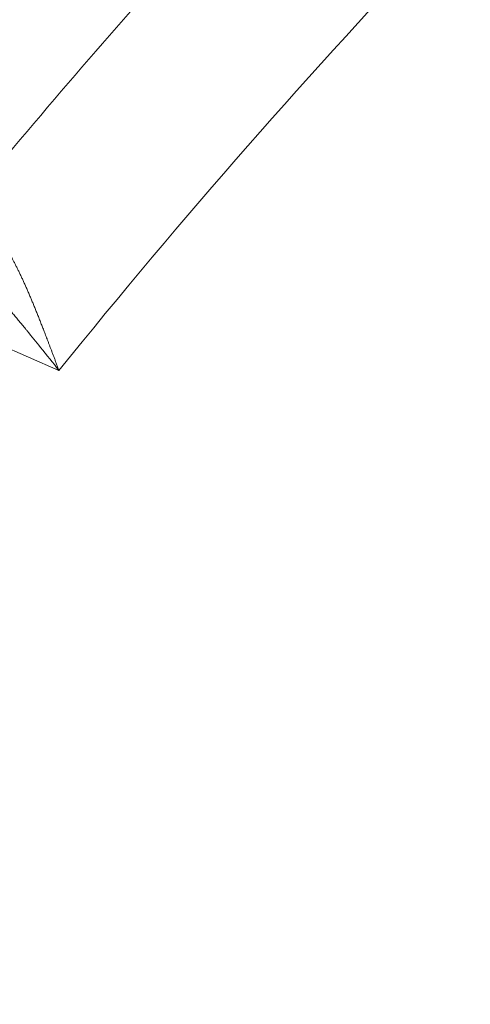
# Model space of a CAD drawing. Header units: millimetres. Extents: x 5437 to 18441, y -4466 to 3128.
# Tile 141 of 256: x 8432.27 to 8437.33, y -2733.73 to -2722.68. Entities that reach past the tile are written whole.
import ezdxf

# ---------------------------------------------------------------- set-up
doc = ezdxf.new("R2010")
doc.units = ezdxf.units.MM
doc.layers.add('1', color=7, linetype='Continuous', true_color=0xffffff)
doc.dimstyles.get("Standard").update_dxf_attribs({"dimtxt": 0.18, "dimasz": 0.18, "dimexe": 0.18, "dimexo": 0.0625, "dimgap": 0.09, "dimtad": 0, "dimtih": 1, "dimtoh": 1, "dimdec": 4, "dimzin": 0, "dimdsep": 46, "dimtxsty": 'Standard', "dimcen": 0.09, "dimadec": 0, "dimazin": 0, "dimtfac": 1, "dimtdec": 4, "dimtofl": 0, "dimtmove": 0, "dimatfit": 3, "dimfxl": 1, "dimtolj": 1, "dimtzin": 0, "dimarcsym": 0})

# ---------------------------------------------------------------- blocks, each defined once
blk = doc.blocks.new('*D53')
at = {"color": 0, "lineweight": -2, "transparency": 16777216}
for p, q in [((10989.431, -2154.415), (10692.917, -2240.821)), ((11069.431, -2154.415), (10989.431, -2154.415)), ((8443.48, -2896.412), (8443.48, -2896.232)), ((8443.39, -2896.322), (8443.57, -2896.322))]:
    blk.add_line(p, q, dxfattribs=at)
at = {"color": 0, "lineweight": 20, "transparency": 16777216}
blk.add_solid([(10689.187, -2228.02), (10696.648, -2253.622), (10616.112, -2263.203)], dxfattribs=at)
at = {"layer": 'Defpoints', "color": 0, "lineweight": 20, "transparency": 16777216}
for p in [(10616.112, -2263.203), (6270.848, -3529.44)]:
    blk.add_point(p, dxfattribs=at)
at = {"color": 0, "lineweight": 20, "transparency": 16777216, "insert": (11249.521, -2154.415), "char_height": 80, "attachment_point": 5}
blk.add_mtext('\\A1;R2260', dxfattribs=at)
blk = doc.blocks.new('*D54')
at = {"color": 0, "lineweight": -2, "transparency": 16777216}
blk.add_line((7492.685, -2896.322), (7463.516, -2896.322), dxfattribs=at)
at = {"color": 0, "lineweight": -3, "transparency": 16777216}
for start, end in [(14.724706, 87.329624), (101.590205, 175.275294)]:
    blk.add_arc((8434.119, -2896.322), 970.423, start, end, dxfattribs=at)
at = {"color": 0, "lineweight": 20, "transparency": 16777216}
for points in [[(9385.695, -2646.81), (9359.647, -2652.519), (9389.799, -2727.809)], [(7480.316, -2816.939), (7453.672, -2815.84), (7463.696, -2896.322)]]:
    blk.add_solid(points, dxfattribs=at)
at = {"layer": 'Defpoints', "color": 0, "lineweight": 20, "transparency": 16777216}
for p in [(7900.863, -2085.545), (10671.817, -2501.755), (7492.748, -2896.322), (7740.501, -2896.322), (8434.119, -2896.322)]:
    blk.add_point(p, dxfattribs=at)
at = {"color": 0, "lineweight": 20, "transparency": 16777216, "insert": (8359.241, -1928.792), "char_height": 80, "attachment_point": 5}
blk.add_mtext('\\A1;165%%D', dxfattribs=at)

msp = doc.modelspace()

# ---------------------------------------------------------------- linework, layer by layer
at = {"color": 7, "lineweight": 20}
msp.add_arc((8443.47995, -2896.41157), 893, 10.1099821, 350.11198757, dxfattribs=at)
at = {"layer": '1', "color": 0, "lineweight": 20}
msp.add_line((8432.71436, -2726.61973), (8429.01058, -2725.01097), dxfattribs=at)
for radius, start, end in [(87.40415, 135.5783309, 156.5220504), (80.37817, 136.4118644, 141.1080564), (82.36106, 138.0002717, 140.636495)]:
    msp.add_arc((8495.27522, -2777.08546), radius, start, end, dxfattribs=at)
for points, degree, knots in [([(8414.64843, -2742.06482), (8415.38197, -2740.37602), (8416.15972, -2738.70642), (8416.98102, -2737.05758), (8419.99697, -2731.38032), (8423.52416, -2725.99205), (8426.28827, -2722.31729), (8429.28409, -2718.83324), (8432.49343, -2715.55845)], 5, [0, 0, 0, 0, 0, 0, 0.28650744, 0.28650744, 0.28650744, 1, 1, 1, 1, 1, 1]), ([(8432.07939, -2725.18309), (8432.0821, -2725.18703), (8432.08755, -2725.19496), (8432.09571, -2725.20716), (8432.10391, -2725.21966), (8432.11214, -2725.23247), (8432.12041, -2725.24559), (8432.12872, -2725.25903), (8432.13706, -2725.27278), (8432.14544, -2725.28684), (8432.15387, -2725.30121), (8432.16233, -2725.3159), (8432.17084, -2725.33091), (8432.17939, -2725.34622), (8432.18798, -2725.36186), (8432.19662, -2725.37781), (8432.2053, -2725.39407), (8432.21402, -2725.41065), (8432.22279, -2725.42755), (8432.23161, -2725.44476), (8432.24047, -2725.46229), (8432.24938, -2725.48013), (8432.25834, -2725.49829), (8432.26735, -2725.51677), (8432.2764, -2725.53556), (8432.28549, -2725.55467), (8432.29464, -2725.57409), (8432.30074, -2725.58721), (8432.30381, -2725.5938)], 3, [0, 0, 0, 0, 0.03445411, 0.06920805, 0.10426485, 0.13962745, 0.17529872, 0.21128144, 0.24757832, 0.28419198, 0.32112498, 0.35837981, 0.39595887, 0.43386452, 0.47209903, 0.51066462, 0.54956343, 0.58879755, 0.62836903, 0.66827982, 0.70853184, 0.74912694, 0.79006695, 0.8313536, 0.8729886, 0.91497361, 0.95731022, 1, 1, 1, 1]), ([(8432.30381, -2725.5938), (8432.3067, -2725.60008), (8432.31253, -2725.61269), (8432.32128, -2725.63187), (8432.3301, -2725.65134), (8432.33897, -2725.67114), (8432.3479, -2725.69124), (8432.35689, -2725.71165), (8432.36595, -2725.73238), (8432.37506, -2725.75341), (8432.38423, -2725.77476), (8432.39347, -2725.7964), (8432.39963, -2725.811), (8432.40273, -2725.81833)], 3, [0, 0, 0, 0, 0.08671421, 0.17426056, 0.26264149, 0.35185936, 0.44191644, 0.53281491, 0.62455691, 0.71714448, 0.81057959, 0.90486415, 1, 1, 1, 1]), ([(8432.3579, -2726.17654), (8432.35166, -2726.16891), (8432.33928, -2726.15375), (8432.32082, -2726.13123), (8432.30261, -2726.10906), (8432.28464, -2726.08725), (8432.2669, -2726.06579), (8432.24941, -2726.04469), (8432.23217, -2726.02394), (8432.21516, -2726.00356), (8432.19839, -2725.98353), (8432.18187, -2725.96385), (8432.16558, -2725.94454), (8432.14954, -2725.92557), (8432.13374, -2725.90697), (8432.11818, -2725.88872), (8432.10287, -2725.87082), (8432.0878, -2725.85327), (8432.07297, -2725.83608), (8432.05838, -2725.81923), (8432.04404, -2725.80273), (8432.02995, -2725.78658), (8432.0161, -2725.77077), (8432.00696, -2725.76038), (8432.00242, -2725.75523)], 3, [0, 0, 0, 0, 0.05262331, 0.10456281, 0.15581865, 0.20639095, 0.25627986, 0.30548551, 0.35400805, 0.40184766, 0.44900448, 0.49547869, 0.54127047, 0.58638, 0.63080749, 0.67455313, 0.71761715, 0.75999976, 0.8017012, 0.84272172, 0.88306158, 0.92272105, 0.96170042, 1, 1, 1, 1]), ([(8432.40273, -2725.81833), (8432.40559, -2725.82512), (8432.41135, -2725.83881), (8432.42001, -2725.8596), (8432.42878, -2725.88076), (8432.43764, -2725.9023), (8432.44661, -2725.92422), (8432.45567, -2725.94652), (8432.46484, -2725.9692), (8432.4741, -2725.99225), (8432.48347, -2726.01568), (8432.49293, -2726.0395), (8432.5025, -2726.06368), (8432.5089, -2726.07996), (8432.51212, -2726.08816)], 3, [0, 0, 0, 0, 0.07737768, 0.15583498, 0.235373, 0.31599278, 0.39769529, 0.48048146, 0.56435214, 0.64930815, 0.73535025, 0.82247915, 0.91069553, 1, 1, 1, 1]), ([(8432.51212, -2726.08816), (8432.51501, -2726.09552), (8432.52091, -2726.11059), (8432.52994, -2726.13383), (8432.53937, -2726.1582), (8432.5492, -2726.18373), (8432.55943, -2726.21041), (8432.57008, -2726.23823), (8432.58113, -2726.26721), (8432.5926, -2726.29734), (8432.60449, -2726.32862), (8432.61679, -2726.36106), (8432.62951, -2726.39464), (8432.64265, -2726.42937), (8432.6562, -2726.46525), (8432.67017, -2726.50226), (8432.68455, -2726.54041), (8432.69933, -2726.57969), (8432.70931, -2726.60626), (8432.71436, -2726.61973)], 3, [0, 0, 0, 0, 0.04233469, 0.08673159, 0.1331907, 0.18171196, 0.23229522, 0.28494026, 0.3396468, 0.39641451, 0.45524302, 0.5161319, 0.57908067, 0.64408883, 0.71115582, 0.78028107, 0.85146395, 0.92470382, 1, 1, 1, 1])]:
    msp.add_open_spline(points, degree=degree, knots=knots, dxfattribs=at)
for points in [[(8432.50759, -2726.36141), (8432.45795, -2726.29919), (8432.4081, -2726.23745), (8432.3579, -2726.17654)], [(8432.71436, -2726.61973), (8432.64557, -2726.53332), (8432.57677, -2726.44692), (8432.50759, -2726.36141)]]:
    msp.add_open_spline(points, degree=3, dxfattribs=at)

# ---------------------------------------------------------------- dimensions: what is measured, and where the dimension line sits
at = {"color": 0, "lineweight": 20}
dim = msp.add_angular_dim_2l(base=(7900.86303, -2085.54536), line1=((8434.11893, -2896.32157), (10671.81706, -2501.75501)), line2=((7740.5009, -2896.32157), (7492.74781, -2896.32157)), text='165%%D', dimstyle='Standard', override={"dimtxt": 80, "dimasz": 80, "dimlwd": 65533}, dxfattribs=at)
dim.commit()
dim.dimension.update_dxf_attribs({"geometry": '*D54', "text_midpoint": (8359.2409, -1928.79214), "dimtype": 162})
dim = msp.add_diameter_dim_2p(p1=(6270.84796, -3529.44022), p2=(10616.11195, -2263.20291), text='R2260', dimstyle='Standard', override={"dimtxt": 80, "dimasz": 80, "dimdec": 0}, dxfattribs=at)
dim.commit()
dim.dimension.update_dxf_attribs({"geometry": '*D53', "text_midpoint": (11249.52071, -2154.41547), "dimtype": 163})

doc.saveas('drawing.dxf')
